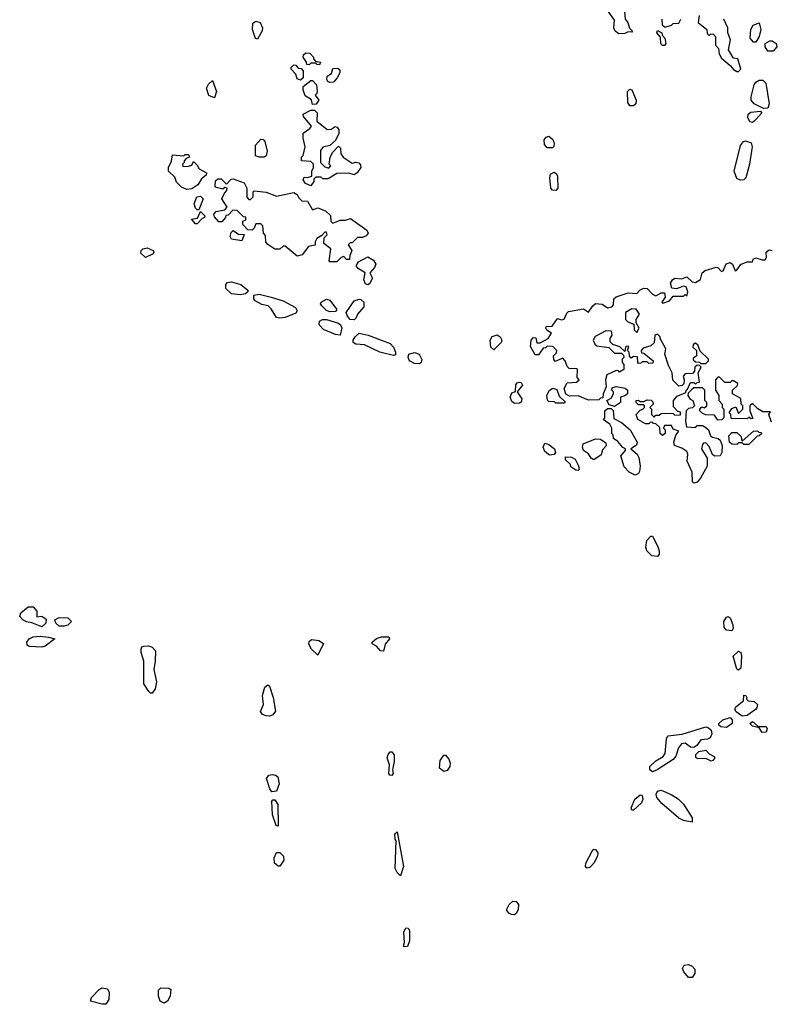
# Model space of a CAD drawing. Extents: x 2710666 to 2828562, y 857017 to 964538.
# Tile 44 of 138: x 2729376 to 2733735, y 884237 to 889942. Entities that reach past the tile are written whole.
import ezdxf

# ---------------------------------------------------------------- set-up
doc = ezdxf.new("R2010")
doc.units = 0

msp = doc.modelspace()

# ---------------------------------------------------------------- linework, layer by layer
at = {"layer": '0CON05XD'}
for points in [[(2732850, 889860), (2732828.8, 889875), (2732821.2, 889895), (2732825, 889940), (2732792.5, 889985), (2732790, 890005), (2732797.5, 890015), (2732800, 890045), (2732808.3, 890051.7), (2732823.3, 890056.7), (2732845, 890053.3), (2732881.7, 890011.7), (2732886.7, 889945), (2732903.3, 889925), (2732913, 889893), (2732930, 889875), (2732925, 889870), (2732905, 889872.5), (2732885, 889862), (2732850, 889860)], [(2733100, 889945), (2733101.7, 889911.7), (2733115, 889900), (2733125, 889900), (2733155, 889910), (2733165, 889920), (2733198.3, 889921.7), (2733210, 889945)], [(2733317, 889967), (2733310, 889925), (2733360, 889885), (2733361.7, 889861.7), (2733375, 889850), (2733381.7, 889858.3), (2733395, 889860), (2733410, 889845), (2733410, 889795), (2733427.5, 889775), (2733432.5, 889745), (2733445, 889720), (2733496.4, 889676.4), (2733515, 889652.5), (2733535, 889642.5), (2733545, 889642.5), (2733557.5, 889655), (2733540, 889715), (2733515, 889720), (2733487, 889767), (2733497.5, 889825), (2733482.5, 889865), (2733482.5, 889895), (2733460, 889945)], [(2730755, 889830), (2730743, 889833), (2730726.1, 889886.1), (2730728.3, 889921.7), (2730745, 889934), (2730771.2, 889925), (2730784.2, 889895), (2730781.7, 889878.3), (2730755, 889830)], [(2733115, 889792.5), (2733103, 889793), (2733093, 889803), (2733091.7, 889841.7), (2733070, 889865), (2733075, 889880), (2733100, 889865), (2733101.7, 889851.7), (2733117.5, 889835), (2733122.5, 889805), (2733115, 889792.5)], [(2733631.4, 889811.4), (2733612.5, 889835), (2733616, 889885), (2733629.4, 889910.6), (2733665, 889923.3), (2733673.6, 889885), (2733664.5, 889845), (2733645, 889812.5), (2733631.4, 889811.4)], [(2733745, 889760), (2733715, 889760), (2733699.1, 889785), (2733698.1, 889805), (2733725, 889820), (2733738.8, 889818.8), (2733762.5, 889805), (2733767.5, 889785), (2733745, 889760)], [(2731115, 889680), (2731101.7, 889681.7), (2731095, 889690), (2731065, 889690), (2731055, 889680), (2731041.7, 889681.7), (2731040, 889695), (2731020, 889725), (2731021.7, 889738.3), (2731035, 889750), (2731058.3, 889748.3), (2731080, 889725), (2731080, 889715), (2731091.7, 889701.7), (2731120, 889695), (2731115, 889680)], [(2731005, 889592.5), (2730985, 889600), (2730977, 889627), (2730950, 889655), (2730950, 889665), (2730965, 889680), (2730978.3, 889678.3), (2730991.7, 889661.7), (2731008.3, 889658.3), (2731020, 889645), (2731020, 889605), (2731005, 889592.5)], [(2731175, 889577.5), (2731163.3, 889583.3), (2731157.5, 889595), (2731160, 889615), (2731185, 889630), (2731191.7, 889658.3), (2731221.7, 889661.7), (2731231.7, 889651.7), (2731232.5, 889635), (2731217.5, 889605), (2731195, 889580), (2731175, 889577.5)], [(2730505, 889490), (2730473.6, 889503.6), (2730460, 889545), (2730470.7, 889569.3), (2730495, 889590), (2730516.7, 889525), (2730505, 889490)], [(2731075, 889450), (2731068.3, 889478.3), (2731031.7, 889501.7), (2731020, 889535), (2731020, 889555), (2731065, 889590), (2731075, 889590), (2731097.5, 889565), (2731101.7, 889528.3), (2731100, 889515), (2731090, 889505), (2731110, 889475), (2731095, 889452.5), (2731075, 889450)], [(2732935, 889443.3), (2732915, 889443.3), (2732902.5, 889462.5), (2732901.2, 889525), (2732915, 889540), (2732926.7, 889535), (2732950.8, 889475), (2732948.8, 889455), (2732935, 889443.3)], [(2733688.3, 889428.3), (2733634.6, 889454.6), (2733617.9, 889475), (2733617.5, 889495), (2733635.5, 889565), (2733645, 889579.4), (2733665, 889592), (2733685, 889592.5), (2733703.3, 889575), (2733722.5, 889455), (2733715, 889430), (2733688.3, 889428.3)], [(2731065, 888980), (2731033.6, 888993.6), (2731020, 889015), (2731025, 889030), (2731045, 889027.5), (2731070, 889035), (2731070, 889065), (2731080, 889085), (2731080, 889105), (2731065, 889120), (2731010, 889125), (2731010, 889145), (2731020, 889155), (2731032.5, 889205), (2731020, 889255), (2731020, 889285), (2731059.3, 889310.7), (2731067.5, 889325), (2731021.7, 889381.7), (2731020, 889395), (2731065, 889417.5), (2731085, 889417.5), (2731101.7, 889401.7), (2731100, 889355), (2731160, 889305), (2731181.7, 889308.3), (2731205, 889322.5), (2731215, 889320), (2731227.5, 889305), (2731227, 889283), (2731208.3, 889241.7), (2731175, 889212.5), (2731135, 889202.5), (2731120, 889185), (2731120, 889115), (2731145, 889090), (2731168.3, 889081.7), (2731180, 889095), (2731170, 889105), (2731177.5, 889145), (2731192.5, 889175), (2731225, 889210), (2731237, 889197), (2731237.5, 889165), (2731252.5, 889145), (2731305, 889111.2), (2731325, 889115.8), (2731342.3, 889112.3), (2731351.7, 889101.7), (2731353.6, 889086.4), (2731333.3, 889055), (2731315, 889043.3), (2731285, 889052.5), (2731215, 889050), (2731165, 889020), (2731135, 889020), (2731125, 889030), (2731095, 889030), (2731081.7, 889018.3), (2731082.5, 889005), (2731065, 888980)], [(2733625, 889346.2), (2733610.9, 889350.9), (2733597.9, 889375), (2733599.5, 889395), (2733615, 889407.1), (2733672.5, 889412.5), (2733677.5, 889405), (2733673.3, 889395), (2733635, 889353.3), (2733625, 889346.2)], [(2732465, 889199.2), (2732435, 889199.4), (2732418.7, 889218.7), (2732417.5, 889245), (2732429.4, 889260.6), (2732445, 889268), (2732467.6, 889247.6), (2732475.7, 889225.7), (2732473, 889207), (2732465, 889199.2)], [(2730765, 889146.2), (2730743, 889153), (2730743.8, 889215), (2730775, 889250), (2730788.3, 889248.3), (2730797, 889237), (2730810.7, 889180.7), (2730805, 889152.5), (2730793.6, 889146.4), (2730765, 889146.2)], [(2733555, 889012.9), (2733535, 889022.5), (2733519.1, 889065), (2733556.6, 889213.4), (2733573.8, 889236.2), (2733585, 889240), (2733618.6, 889228.6), (2733624, 889205), (2733608.8, 889105), (2733586.7, 889025), (2733575, 889013.8), (2733555, 889012.9)], [(2730345, 888957.5), (2730315, 888972.5), (2730285, 889000), (2730275, 889030), (2730240, 889065), (2730240, 889085), (2730257, 889123), (2730261.7, 889158.3), (2730327.5, 889152.5), (2730335, 889160), (2730355, 889160), (2730360, 889145), (2730341.7, 889138.3), (2730330, 889125), (2730330, 889115), (2730320, 889105), (2730321.7, 889091.7), (2730355, 889092.5), (2730375, 889100), (2730385, 889120), (2730405, 889100), (2730417, 889077), (2730460, 889055), (2730458.3, 889041.7), (2730430.7, 889019.3), (2730410, 888985), (2730375, 888962.5), (2730345, 888957.5)], [(2732485, 888952), (2732465, 888954), (2732456.2, 888965), (2732450, 889025), (2732455, 889046.7), (2732475, 889058.8), (2732489.4, 889049.4), (2732494.2, 889035), (2732496, 888965), (2732485, 888952)], [(2731215, 888540), (2731175, 888540), (2731170, 888545), (2731180, 888615), (2731140, 888645), (2731142.5, 888677.5), (2731160, 888695), (2731155, 888710), (2731145, 888710), (2731128.3, 888691.7), (2731100, 888675), (2731090, 888655), (2731090, 888635), (2731051.7, 888628.3), (2731015, 888580), (2730985, 888572.5), (2730915, 888630), (2730905, 888630), (2730885, 888612.5), (2730855, 888612.5), (2730815, 888640), (2730803, 888653), (2730801.7, 888691.7), (2730790, 888705), (2730787, 888747), (2730775, 888760), (2730745, 888760), (2730736.2, 888733.8), (2730725, 888722.5), (2730700, 888725), (2730670, 888755), (2730670, 888775), (2730688.3, 888781.7), (2730688.3, 888798.3), (2730675, 888800), (2730637, 888837), (2730611.7, 888838.3), (2730585, 888810), (2730571.7, 888808.3), (2730570, 888795), (2730548.3, 888771.7), (2730531.7, 888771.7), (2730505, 888800), (2730502.5, 888815), (2730515, 888830), (2730565, 888840), (2730580, 888855), (2730547.5, 888905), (2730563, 888937), (2730578.3, 888951.7), (2730580, 888965), (2730565, 888970), (2730555, 888960), (2730515, 888970), (2730510, 888975), (2730511.7, 889008.3), (2730525, 889020), (2730545, 889020), (2730575, 888990), (2730601.7, 889018.3), (2730615, 889020), (2730677, 888997), (2730692.5, 888965), (2730693, 888913), (2730705, 888900), (2730715, 888900), (2730730, 888915), (2730730, 888945), (2730735, 888950), (2730805, 888942), (2730865, 888920), (2730965, 888940), (2730985, 888930), (2730995, 888910), (2731013, 888893), (2731045, 888890), (2731075, 888840), (2731105, 888852.5), (2731150, 888835), (2731178.3, 888808.3), (2731180, 888775), (2731193, 888763), (2731235, 888780), (2731265, 888780), (2731295, 888790), (2731388.3, 888721.7), (2731397.5, 888705), (2731385, 888690), (2731365, 888680), (2731335, 888680), (2731305, 888650), (2731291.7, 888648.3), (2731281.7, 888638.3), (2731302.5, 888605), (2731290, 888575), (2731288.3, 888551.7), (2731271.7, 888551.7), (2731255, 888570), (2731240, 888565), (2731215, 888540)], [(2730415, 888840), (2730405, 888840), (2730395, 888850), (2730387.5, 888875), (2730403.6, 888916.4), (2730425, 888920), (2730440, 888905), (2730415, 888840)], [(2730405, 888760), (2730395, 888760), (2730373, 888787), (2730408.3, 888791.7), (2730425, 888830), (2730450, 888805), (2730447.5, 888795), (2730431.7, 888788.3), (2730405, 888760)], [(2730665, 888660), (2730605, 888670), (2730597.5, 888685), (2730601.7, 888708.3), (2730615, 888720), (2730645, 888700), (2730678.3, 888698.3), (2730665, 888660)], [(2730105, 888564), (2730078.8, 888588.8), (2730080.8, 888605), (2730090.8, 888615), (2730115, 888621.1), (2730150, 888605), (2730154.2, 888595), (2730150, 888585), (2730105, 888564)], [(2731395, 888406.7), (2731381.7, 888411.7), (2731371.2, 888435), (2731380, 888475), (2731339.5, 888499.5), (2731327.5, 888515), (2731340.8, 888539.2), (2731395, 888568.8), (2731428.7, 888548.7), (2731442, 888525), (2731434.4, 888505.6), (2731407.5, 888475), (2731422.5, 888445), (2731405, 888411.2), (2731395, 888406.7)], [(2733305, 887263.3), (2733285, 887257.5), (2733277.5, 887265), (2733275, 887320), (2733246.7, 887385), (2733250, 887425), (2733245, 887440), (2733215, 887460), (2733172.5, 887475), (2733170, 887495), (2733180, 887535), (2733198.3, 887558.3), (2733165, 887570), (2733155, 887590), (2733115, 887590), (2733110, 887575), (2733120, 887565), (2733120, 887545), (2733103, 887533), (2733090, 887545), (2733088.3, 887578.3), (2733065, 887600), (2733051.7, 887601.7), (2733045, 887610), (2733031.7, 887608.3), (2733025, 887600), (2733005, 887600), (2732960, 887625), (2732950, 887655), (2732975, 887680), (2732990, 887685), (2733000, 887695), (2733000, 887705), (2732995, 887710), (2732965, 887710), (2732950, 887725), (2732950, 887735), (2732965, 887737.5), (2732975, 887730), (2732995, 887730), (2733015, 887740), (2733038.3, 887738.3), (2733048.3, 887728.3), (2733050, 887715), (2733030, 887695), (2733040, 887685), (2733040, 887655), (2733055, 887640), (2733065, 887650), (2733085, 887650), (2733095, 887660), (2733115, 887662.5), (2733165, 887660), (2733175, 887650), (2733208.3, 887651.7), (2733208.3, 887668.3), (2733191.7, 887671.7), (2733168.3, 887698.3), (2733167.5, 887735), (2733189.3, 887760.7), (2733238.3, 887781.7), (2733240, 887795), (2733248.3, 887801.7), (2733265, 887840), (2733285, 887840), (2733295, 887830), (2733305, 887840), (2733318.3, 887841.7), (2733310, 887895), (2733328.3, 887928.3), (2733318.3, 887938.3), (2733305, 887940), (2733291.7, 887928.3), (2733290, 887905), (2733278.3, 887891.7), (2733235, 887890), (2733223.3, 887876.7), (2733230, 887855), (2733227, 887833), (2733218.3, 887821.7), (2733198.3, 887818.3), (2733163, 887853), (2733160, 887895), (2733138.3, 887938.3), (2733117.5, 888005), (2733122.5, 888035), (2733090, 888095), (2733090, 888105), (2733075, 888120), (2733060, 888115), (2733055, 888070), (2733035, 888052.5), (2732991.7, 888038.3), (2732980, 888025), (2732981.7, 888011.7), (2732995, 888010), (2733050, 887965), (2733048.3, 887951.7), (2733025, 887950), (2733015, 887960), (2732985, 887960), (2732978.3, 887951.7), (2732965, 887950), (2732960, 887955), (2732958.3, 887988.3), (2732935, 887990), (2732921.7, 887981.7), (2732911.7, 887991.7), (2732910, 888015), (2732900, 888025), (2732908.3, 888048.3), (2732895, 888050), (2732890, 888045), (2732885, 888020), (2732857, 888047), (2732815, 888060), (2732800, 888075), (2732800, 888095), (2732812.5, 888115), (2732807.5, 888137.5), (2732775, 888140), (2732713.6, 888106.4), (2732702.5, 888085), (2732711.7, 888061.7), (2732723, 888053), (2732792.5, 888042.5), (2732825, 888010), (2732865, 888010), (2732878.3, 887998.3), (2732880, 887985), (2732870, 887975), (2732870, 887955), (2732880, 887945), (2732880, 887915), (2732855, 887900), (2732848.3, 887908.3), (2732835, 887910), (2732780, 887885), (2732772.5, 887855), (2732777.5, 887815), (2732760, 887775), (2732758.3, 887751.7), (2732745, 887750), (2732735, 887740), (2732675, 887737.5), (2732615, 887763.3), (2732565, 887760), (2732543, 887773), (2732532.5, 887805), (2732551.7, 887838.3), (2732605, 887842.5), (2732620, 887855), (2732608.3, 887868.3), (2732610, 887915), (2732605, 887920), (2732561.7, 887921.7), (2732551.7, 887931.7), (2732540, 887965), (2732525, 887980), (2732481.7, 887961.7), (2732473, 887973), (2732472.5, 887995), (2732488.3, 888011.7), (2732490, 888025), (2732468.3, 888048.3), (2732435, 888050), (2732425, 888040), (2732411.7, 888038.3), (2732385, 888000), (2732365, 888000), (2732338.3, 888048.3), (2732342.5, 888085), (2732355, 888100), (2732368.3, 888098.3), (2732375, 888070), (2732395, 888070), (2732440, 888095), (2732460, 888125), (2732433.6, 888143.6), (2732427.5, 888155), (2732430, 888165), (2732463.6, 888166.4), (2732495, 888210), (2732517, 888203), (2732533.3, 888206.7), (2732548.1, 888241.9), (2732558.4, 888251.6), (2732645, 888267.5), (2732675, 888247.5), (2732698.9, 888285), (2732715, 888298.2), (2732754.3, 888294.3), (2732785, 888272.5), (2732810.7, 888279.3), (2732820, 888290), (2732822.2, 888325), (2732834.6, 888335.4), (2732905, 888358.5), (2732954.3, 888355.7), (2732974, 888376), (2732995, 888386.4), (2733015, 888384.4), (2733045, 888352.5), (2733065, 888342.5), (2733095, 888360), (2733115, 888360), (2733120, 888335), (2733100, 888305), (2733105, 888300), (2733145, 888312.5), (2733165, 888340), (2733225, 888340), (2733235, 888350), (2733245, 888340), (2733250, 888365), (2733240, 888395), (2733225, 888397.5), (2733185, 888382.5), (2733157, 888387), (2733150.8, 888415), (2733161.9, 888435), (2733175, 888444.4), (2733215, 888441.2), (2733245, 888452.9), (2733275, 888423.3), (2733295, 888420), (2733324.1, 888435.9), (2733334.4, 888475), (2733350.2, 888489.8), (2733415, 888508.1), (2733426.2, 888505), (2733445, 888482.5), (2733455, 888487.5), (2733472.6, 888527.4), (2733495, 888535.4), (2733508.9, 888525), (2733525, 888487.5), (2733535, 888492.5), (2733558.8, 888525), (2733595, 888538.8), (2733625, 888540), (2733630, 888555), (2733645, 888562.5), (2733680.7, 888550.7), (2733698.8, 888551.2), (2733706, 888564), (2733704.4, 888595), (2733721.7, 888608.3), (2733740, 888605)], [(2730655, 888348.8), (2730603.8, 888353.8), (2730571.2, 888385), (2730571.4, 888408.6), (2730581.4, 888418.6), (2730605, 888423.8), (2730657.7, 888407.7), (2730700, 888375), (2730700, 888365), (2730685, 888353.8), (2730655, 888348.8)], [(2730885, 888212.5), (2730865, 888217.5), (2730835, 888266.7), (2730816.7, 888285), (2730781.2, 888291.2), (2730742.3, 888312.3), (2730733.3, 888325), (2730733.8, 888346.2), (2730765, 888352.2), (2730835.2, 888335.2), (2730905, 888312.9), (2730975.6, 888275), (2730986.2, 888255), (2730977.5, 888242.5), (2730915, 888217.5), (2730885, 888212.5)], [(2731175, 888249.5), (2731155, 888256.7), (2731127.5, 888285), (2731121.2, 888295), (2731123.9, 888306.1), (2731155, 888322.5), (2731175, 888317.5), (2731213.3, 888265), (2731212.5, 888255), (2731205, 888252), (2731175, 888249.5)], [(2731315, 888202.7), (2731292.9, 888205), (2731276.2, 888225), (2731270, 888245), (2731315, 888312.5), (2731345, 888323.3), (2731355, 888321.2), (2731371.2, 888305), (2731371.7, 888278.3), (2731334.2, 888235.8), (2731327.5, 888215), (2731315, 888202.7)], [(2732955, 888130), (2732967.5, 888155), (2732950, 888185), (2732950, 888205), (2732970, 888235), (2732950, 888265), (2732925, 888267.5), (2732890, 888245), (2732890, 888205), (2732901.7, 888191.7), (2732938.3, 888178.3), (2732940, 888145), (2732955, 888130)], [(2731235, 888113.3), (2731207.7, 888117.7), (2731137.7, 888147.7), (2731112.5, 888175), (2731113.8, 888195), (2731132.5, 888205), (2731154.5, 888205.5), (2731225, 888184.5), (2731236.4, 888175), (2731243.4, 888156.6), (2731235, 888113.3)], [(2731543, 887997), (2731465, 888016.2), (2731375, 888058.8), (2731325, 888061.2), (2731310.8, 888070.8), (2731310, 888085), (2731321.4, 888105), (2731345, 888125.4), (2731396, 888115), (2731524.3, 888065), (2731544.3, 888045), (2731555.7, 888015), (2731555, 888000), (2731543, 887997)], [(2732125, 888030), (2732107.5, 888045), (2732104.6, 888085), (2732115, 888106.2), (2732145, 888115.4), (2732162.9, 888105), (2732172, 888085), (2732167.5, 888072.5), (2732125, 888030)], [(2733355, 887950), (2733370, 887965), (2733370, 887975), (2733321.7, 888021.7), (2733308.3, 888058.3), (2733293, 888067), (2733281.7, 888058.3), (2733280, 888045), (2733300, 888025), (2733300, 887995), (2733281.7, 887978.3), (2733281.7, 887971.7), (2733295, 887960), (2733318.3, 887958.3), (2733325, 887950), (2733355, 887950)], [(2731695, 887948.8), (2731665, 887950), (2731635.8, 887965.8), (2731628.6, 887985), (2731632.9, 888005), (2731665, 888013.8), (2731693.4, 888003.4), (2731707.6, 887972.4), (2731704.2, 887955.8), (2731695, 887948.8)], [(2732245, 887717.5), (2732230, 887730), (2732220, 887755), (2732230.7, 887779.3), (2732251.7, 887788.3), (2732253, 887827), (2732261.7, 887838.3), (2732275, 887842.5), (2732285, 887840), (2732292.5, 887825), (2732260, 887785), (2732287.5, 887745), (2732283.6, 887726.4), (2732275, 887720), (2732245, 887717.5)], [(2733735, 887610), (2733720, 887655), (2733730, 887670), (2733685, 887670), (2733657, 887687), (2733625, 887717.5), (2733610, 887705), (2733610, 887675), (2733628.3, 887631.7), (2733615, 887630), (2733605, 887640), (2733595, 887630), (2733501.7, 887631.7), (2733500, 887655), (2733490, 887665), (2733505, 887690), (2733528.3, 887698.3), (2733545, 887660), (2733570, 887685), (2733570, 887705), (2733560, 887715), (2733557, 887747), (2733510, 887775), (2733510, 887795), (2733538.3, 887821.7), (2733540, 887835), (2733515, 887850), (2733505, 887850), (2733495, 887840), (2733465, 887840), (2733435, 887870), (2733425, 887870), (2733410, 887855), (2733410, 887795), (2733430, 887765), (2733430, 887735), (2733450, 887715), (2733450, 887695), (2733460, 887685), (2733460, 887635), (2733447, 887623), (2733425, 887622.5), (2733405, 887650), (2733355, 887652.5), (2733335, 887660), (2733320, 887675), (2733320, 887685), (2733331.7, 887698.3), (2733345, 887692.5), (2733360, 887705), (2733360, 887725), (2733350, 887735), (2733350, 887795), (2733335, 887810), (2733285, 887810), (2733271.7, 887798.3), (2733251.7, 887778.3), (2733250, 887765), (2733263.6, 887743.6), (2733280, 887735), (2733290, 887705), (2733277, 887693), (2733255, 887690), (2733240, 887675), (2733237.5, 887615), (2733243, 887583), (2733295, 887580), (2733305, 887590), (2733335, 887590), (2733355, 887580), (2733370, 887565), (2733381.7, 887531.7), (2733393, 887523), (2733426.2, 887516.2), (2733437.5, 887505), (2733450, 887475), (2733447.5, 887435), (2733437.5, 887415), (2733405, 887412.5), (2733393, 887423), (2733375, 887470), (2733355, 887490), (2733341.7, 887488.3), (2733335, 887480), (2733330, 887455), (2733361.7, 887401.7), (2733362.5, 887355), (2733324.1, 887285.9), (2733305, 887263.3)], [(2732535, 887720), (2732485, 887720), (2732477, 887727), (2732445, 887730), (2732437.5, 887737.5), (2732432.5, 887765), (2732446.2, 887793.8), (2732467, 887807), (2732490, 887800), (2732505, 887760), (2732538.3, 887728.3), (2732535, 887720)], [(2732825, 887700), (2732795, 887710), (2732780, 887735), (2732805, 887750), (2732820, 887775), (2732820, 887785), (2732810, 887795), (2732811.7, 887808.3), (2732835, 887817.5), (2732887, 887807), (2732900, 887795), (2732900, 887775), (2732885, 887762.5), (2732860, 887755), (2732860, 887725), (2732825, 887700)], [(2732945, 887303.8), (2732909.5, 887319.5), (2732881.7, 887351.7), (2732862.5, 887415), (2732890, 887445), (2732890, 887455), (2732873.3, 887463.3), (2732845, 887497.5), (2732820, 887515), (2732817, 887537), (2732810, 887545), (2732810, 887575), (2732798.3, 887598.3), (2732760, 887625), (2732770, 887635), (2732770, 887675), (2732785, 887690), (2732805, 887690), (2732818.3, 887678.3), (2732821.7, 887631.7), (2732865, 887607.5), (2732916.4, 887566.4), (2732957.5, 887495), (2732953, 887477), (2732920, 887455), (2732957.5, 887425), (2732966.7, 887405), (2732973.8, 887355), (2732970, 887325), (2732965, 887312.5), (2732945, 887303.8)], [(2733605, 887480), (2733575, 887480), (2733565, 887490), (2733545, 887490), (2733535, 887480), (2733505, 887482.5), (2733492.5, 887495), (2733488.3, 887531.7), (2733505, 887550), (2733535, 887550), (2733558.3, 887528.3), (2733565, 887500), (2733631.7, 887558.3), (2733655, 887560), (2733661.7, 887551.7), (2733675, 887550), (2733678.3, 887541.7), (2733665, 887530), (2733651.7, 887528.3), (2733605, 887480)], [(2732448.3, 887418.3), (2732420.7, 887440.7), (2732412.5, 887465), (2732421.7, 887488.3), (2732445, 887480), (2732476.4, 887456.4), (2732482.5, 887435), (2732475, 887422.5), (2732448.3, 887418.3)], [(2732705, 887392.5), (2732690.7, 887400.7), (2732675, 887427.5), (2732646.4, 887446.4), (2732640, 887465), (2732643.3, 887485), (2732715, 887513.3), (2732745, 887512.5), (2732775, 887490), (2732777, 887473), (2732755, 887450), (2732748.3, 887421.7), (2732705, 887392.5)], [(2732615, 887330), (2732601.7, 887331.7), (2732571.7, 887351.7), (2732570, 887365), (2732541.7, 887391.7), (2732541.7, 887408.3), (2732575, 887407.5), (2732597.5, 887395), (2732617, 887357), (2732620, 887335), (2732615, 887330)], [(2733075, 886832.5), (2733042.5, 886835), (2733012.5, 886865), (2733007.5, 886885), (2733012.5, 886925), (2733035, 886950), (2733045, 886950), (2733073.9, 886893.9), (2733083.3, 886865), (2733083.3, 886845), (2733075, 886832.5)], [(2729505, 886423.8), (2729447.3, 886447.3), (2729415, 886452.9), (2729393.8, 886465), (2729376.2, 886485), (2729383.8, 886505), (2729425, 886540), (2729455, 886540), (2729476.2, 886515), (2729475, 886482.5), (2729505, 886486.7), (2729529.5, 886469.5), (2729527.8, 886445), (2729505, 886423.8)], [(2729635, 886427.3), (2729605, 886428.9), (2729585.6, 886445), (2729580, 886465), (2729605, 886478.8), (2729655, 886476.7), (2729677.5, 886455), (2729655, 886433.3), (2729635, 886427.3)], [(2733505, 886402), (2733475, 886404.2), (2733461.2, 886421.2), (2733458.8, 886455), (2733475, 886481.2), (2733485, 886483.3), (2733495.8, 886475.8), (2733512, 886435), (2733514.2, 886415), (2733505, 886402)], [(2729505, 886306.7), (2729430.7, 886310.7), (2729418.8, 886318.8), (2729417.5, 886335), (2729430.8, 886355), (2729455, 886366), (2729495, 886370.9), (2729542.5, 886365), (2729580, 886355), (2729525, 886312.5), (2729505, 886306.7)], [(2731105, 886260), (2731067.5, 886295), (2731053, 886323), (2731055, 886340), (2731068.3, 886351.7), (2731110, 886345), (2731137, 886327), (2731105, 886260)], [(2731485, 886282.5), (2731467.5, 886285), (2731445, 886312.5), (2731420, 886325), (2731420, 886335), (2731445, 886357.5), (2731475, 886366.7), (2731517, 886367), (2731520, 886355), (2731496.4, 886323.6), (2731485, 886282.5)], [(2730145, 886040), (2730135, 886040), (2730125, 886050), (2730096.7, 886095), (2730096.7, 886225), (2730080, 886275), (2730080, 886295), (2730085, 886307.5), (2730097, 886313), (2730123.6, 886313.6), (2730145, 886306.7), (2730163.3, 886285), (2730162.5, 886225), (2730153.6, 886176.4), (2730170, 886105), (2730162.5, 886065), (2730145, 886040)], [(2733545, 886172.5), (2733535, 886180), (2733513.3, 886255), (2733545, 886282.5), (2733557.5, 886275), (2733562.5, 886255), (2733557.5, 886185), (2733545, 886172.5)], [(2730825, 885906), (2730805, 885908), (2730785, 885916.7), (2730773.6, 885933.6), (2730790, 885975), (2730783.6, 886026.4), (2730797.5, 886075), (2730815, 886087.5), (2730825, 886080), (2730846.7, 886015), (2730858.8, 885935), (2730845, 885913.8), (2730825, 885906)], [(2733565, 885906.7), (2733531.1, 885931.1), (2733523.3, 885945), (2733528.3, 885961.7), (2733572.5, 885995), (2733575, 886027.5), (2733586.4, 886026.4), (2733592.5, 886015), (2733590, 886005), (2733600, 885995), (2733635, 885992.5), (2733653.8, 885975), (2733650.6, 885955), (2733642.2, 885945), (2733595, 885911.2), (2733565, 885906.7)], [(2733475, 885841.9), (2733442.5, 885845), (2733430, 885855), (2733430, 885865), (2733454.1, 885885.9), (2733495, 885898.8), (2733507.1, 885885), (2733506.7, 885865), (2733475, 885841.9)], [(2733045, 885584.5), (2733030, 885595), (2733030.8, 885615), (2733065, 885648), (2733107.3, 885672.7), (2733119.5, 885690.5), (2733126.2, 885775), (2733135, 885793.3), (2733218.3, 885801.7), (2733355, 885844), (2733370, 885840), (2733385.8, 885825.8), (2733390, 885805), (2733379.2, 885780.8), (2733365, 885773.8), (2733325, 885770), (2733302.4, 885737.6), (2733285, 885725.6), (2733265, 885727.1), (2733235, 885750), (2733214.4, 885745.6), (2733196.6, 885723.4), (2733180, 885675), (2733165, 885655.8), (2733072.9, 885595), (2733045, 885584.5)], [(2733681.7, 885811.7), (2733665, 885840), (2733625, 885848), (2733610.8, 885865), (2733625, 885875.6), (2733657.5, 885847.5), (2733705, 885846.2), (2733711.2, 885835), (2733705, 885813.3), (2733681.7, 885811.7)], [(2731535, 885562.5), (2731522.5, 885565), (2731517.5, 885575), (2731520, 885625), (2731507.5, 885665), (2731512.5, 885685), (2731525, 885700), (2731535, 885700), (2731547, 885683), (2731547.5, 885645), (2731537.5, 885595), (2731542.5, 885575), (2731535, 885562.5)], [(2731835, 885586.7), (2731810, 885605), (2731815, 885650), (2731835, 885680), (2731845, 885680), (2731865, 885657.5), (2731873.3, 885635), (2731870, 885615), (2731855, 885592.5), (2731835, 885586.7)], [(2733385, 885646.7), (2733355, 885661.2), (2733308.7, 885658.7), (2733296.8, 885666.8), (2733296.5, 885685), (2733315, 885702.7), (2733355, 885709.4), (2733375, 885688), (2733403, 885673), (2733407.5, 885665), (2733395, 885650), (2733385, 885646.7)], [(2730838.3, 885468.3), (2730827.5, 885485), (2730807.5, 885545), (2730820, 885565), (2730845, 885568), (2730863.9, 885563.9), (2730873.3, 885555), (2730880, 885515), (2730865, 885472.5), (2730838.3, 885468.3)], [(2732935, 885361.2), (2732925, 885361.2), (2732922.5, 885375), (2732943.8, 885425), (2732975, 885451.2), (2732985, 885446.2), (2732990, 885425), (2732981.2, 885405), (2732935, 885361.2)], [(2733275, 885292.5), (2733225, 885302), (2733197.5, 885315), (2733100.5, 885400.5), (2733070, 885435), (2733066.7, 885455), (2733075, 885472.5), (2733095, 885477.5), (2733153.3, 885453.3), (2733195, 885427.5), (2733225, 885397.5), (2733275, 885317.5), (2733275, 885292.5)], [(2730875, 885270), (2730863, 885273), (2730842.5, 885335), (2730837.5, 885415), (2730845, 885422.5), (2730855, 885422.5), (2730873.3, 885395), (2730875, 885270)], [(2731585, 884982.5), (2731565, 885000), (2731553.3, 885025), (2731560, 885185), (2731553.6, 885193.6), (2731552.5, 885225), (2731565, 885237.5), (2731602.5, 885035), (2731585, 884982.5)], [(2730885, 885037.5), (2730875, 885037.5), (2730853.3, 885055), (2730851.2, 885085), (2730865, 885116.7), (2730885, 885116.7), (2730906.2, 885095), (2730907.3, 885072.7), (2730885, 885037.5)], [(2732665, 885026.7), (2732656.7, 885035), (2732658.8, 885055), (2732696.2, 885125), (2732705, 885136), (2732715, 885134.2), (2732728.9, 885115), (2732727.3, 885095), (2732705, 885054.4), (2732685, 885031.9), (2732665, 885026.7)], [(2732245, 884756.2), (2732228.3, 884758.3), (2732212.5, 884765), (2732200, 884785), (2732214, 884815), (2732235, 884834.2), (2732255, 884832.2), (2732268.7, 884815), (2732266, 884785), (2732255, 884763.8), (2732245, 884756.2)], [(2731605, 884570), (2731602.5, 884575), (2731607.5, 884595), (2731603.3, 884655), (2731615, 884680), (2731628.3, 884678.3), (2731637.5, 884665), (2731637.5, 884605), (2731625, 884572.5), (2731605, 884570)], [(2733275, 884393.3), (2733255, 884393.3), (2733226.7, 884425), (2733220, 884445), (2733230, 884465), (2733255, 884467.5), (2733275, 884457.5), (2733290.7, 884440.7), (2733291.2, 884415), (2733275, 884393.3)], [(2729855, 884237.3), (2729787.5, 884255), (2729793.6, 884276.4), (2729837, 884323), (2729855, 884332.5), (2729885, 884327.5), (2729896, 884306), (2729893.3, 884265), (2729875, 884237.8), (2729855, 884237.3)], [(2730215, 884244.6), (2730190.6, 884255), (2730181.4, 884285), (2730180.7, 884319.3), (2730195, 884332.5), (2730241.7, 884331.7), (2730252.5, 884322.5), (2730249.2, 884285), (2730234.2, 884255), (2730215, 884244.6)]]:
    msp.add_lwpolyline(points, dxfattribs=at)

doc.saveas('drawing.dxf')
